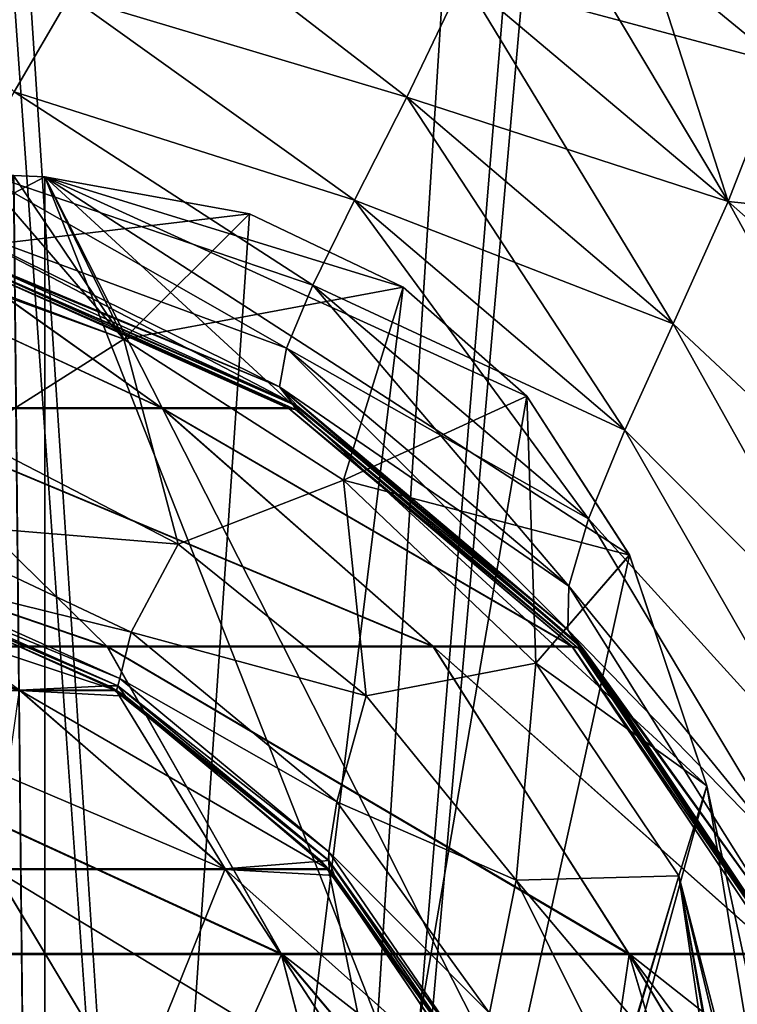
# Model space of a CAD drawing. Header units: millimetres. Extents: x -294 to 294, y -16 to 444.
# Tile 27 of 256: x -216.88 to -212.57, y 28.2 to 34.12. Entities that reach past the tile are written whole.
import ezdxf

# ---------------------------------------------------------------- set-up
doc = ezdxf.new("R2010")
doc.units = ezdxf.units.MM
doc.header["$LTSCALE"] = 65.185185
for name, color, linetype in [('559', 7, 'CONTINUOUS'), ('561', 7, 'CONTINUOUS'), ('593', 7, 'CONTINUOUS'), ('594', 7, 'CONTINUOUS'), ('595', 7, 'CONTINUOUS'), ('596', 7, 'CONTINUOUS'), ('610', 7, 'CONTINUOUS'), ('611', 7, 'CONTINUOUS'), ('625', 7, 'CONTINUOUS'), ('626', 7, 'CONTINUOUS'), ('628', 7, 'CONTINUOUS'), ('635', 7, 'CONTINUOUS'), ('637', 7, 'CONTINUOUS'), ('638', 7, 'CONTINUOUS'), ('713', 7, 'CONTINUOUS'), ('716', 7, 'CONTINUOUS'), ('724', 7, 'CONTINUOUS'), ('726', 7, 'CONTINUOUS'), ('728', 7, 'CONTINUOUS'), ('741', 7, 'CONTINUOUS'), ('742', 7, 'CONTINUOUS'), ('743', 7, 'CONTINUOUS'), ('745', 7, 'CONTINUOUS'), ('746', 7, 'CONTINUOUS'), ('747', 7, 'CONTINUOUS'), ('754', 7, 'CONTINUOUS'), ('757', 7, 'CONTINUOUS'), ('758', 7, 'CONTINUOUS'), ('759', 7, 'CONTINUOUS'), ('766', 7, 'CONTINUOUS'), ('770', 7, 'CONTINUOUS'), ('771', 7, 'CONTINUOUS')]:
    doc.layers.add(name, color=color, linetype=linetype)

msp = doc.modelspace()

# ---------------------------------------------------------------- linework, layer by layer
at = {"layer": '559', "linetype": 'Continuous'}
for points in [[(-238.5, 100, 19), (-238.5, -16, 19), (238.5, -16, 19), (-238.5, 100, 19)], [(-238.5, 100, 19), (238.5, -16, 19), (238.5, 100, 19), (-238.5, 100, 19)]]:
    msp.add_3dface(points, dxfattribs=at)
at = {"layer": '561', "linetype": 'Continuous'}
for points in [[(-238.5, 0), (-238.5, 100), (-9.3062, 54.7815), (-238.5, 0)], [(-238.5, 0), (-9.3062, 54.7815), (-10.2662, 54.158), (-238.5, 0)], [(-238.5, 0), (-10.2662, 54.158), (-10.9229, 53.2203), (-238.5, 0)], [(-11.1805, 52.1047), (-238.5, 0), (-10.9229, 53.2203), (-11.1805, 52.1047)], [(-13, 0), (-238.5, 0), (-11.1805, 52.1047), (-13, 0)]]:
    msp.add_3dface(points, dxfattribs=at)
at = {"layer": '593', "linetype": 'Continuous'}
for points in [[(-216.9172, 33.6867, -29.7021), (-218.3963, 35.1555, -28.5787), (-216.5819, 34.2611, -28.9727), (-216.9172, 33.6867, -29.7021)], [(-213.9036, 35.1637, -27.6418), (-212.6285, 33.0266, -28.0924), (-214.2179, 34.3674, -28.0643), (-213.9036, 35.1637, -27.6418)], [(-213.1064, 34.5135, -27.6734), (-212.6285, 33.0266, -28.0924), (-213.9036, 35.1637, -27.6418), (-213.1064, 34.5135, -27.6734)], [(-216.5819, 34.2611, -28.9727), (-216.2061, 34.9262, -28.3623), (-214.5582, 33.6544, -28.595), (-216.5819, 34.2611, -28.9727)], [(-216.2061, 34.9262, -28.3623), (-214.2179, 34.3674, -28.0643), (-214.5582, 33.6544, -28.595), (-216.2061, 34.9262, -28.3623)], [(-212.3059, 33.8556, -27.6815), (-212.6285, 33.0266, -28.0924), (-213.1064, 34.5135, -27.6734), (-212.3059, 33.8556, -27.6815)], [(-214.2179, 34.3674, -28.0643), (-212.9581, 32.2918, -28.6037), (-214.5582, 33.6544, -28.595), (-214.2179, 34.3674, -28.0643)], [(-212.6285, 33.0266, -28.0924), (-212.9581, 32.2918, -28.6037), (-214.2179, 34.3674, -28.0643), (-212.6285, 33.0266, -28.0924)], [(-216.9172, 33.6867, -29.7021), (-216.5819, 34.2611, -28.9727), (-214.8716, 33.0348, -29.2281), (-216.9172, 33.6867, -29.7021)], [(-216.5819, 34.2611, -28.9727), (-214.5582, 33.6544, -28.595), (-214.8716, 33.0348, -29.2281), (-216.5819, 34.2611, -28.9727)], [(-212.3059, 33.8556, -27.6815), (-211.0761, 31.6547, -27.9584), (-212.6285, 33.0266, -28.0924), (-212.3059, 33.8556, -27.6815)], [(-217.1771, 33.2252, -30.5415), (-216.9172, 33.6867, -29.7021), (-215.122, 32.5248, -29.9502), (-217.1771, 33.2252, -30.5415)], [(-216.9172, 33.6867, -29.7021), (-214.8716, 33.0348, -29.2281), (-215.122, 32.5248, -29.9502), (-216.9172, 33.6867, -29.7021)], [(-214.5582, 33.6544, -28.595), (-213.2481, 31.6521, -29.2092), (-214.8716, 33.0348, -29.2281), (-214.5582, 33.6544, -28.595)], [(-212.9581, 32.2918, -28.6037), (-213.2481, 31.6521, -29.2092), (-214.5582, 33.6544, -28.595), (-212.9581, 32.2918, -28.6037)], [(-217.3249, 32.9017, -31.4732), (-217.1771, 33.2252, -30.5415), (-215.28, 32.1451, -30.7354), (-217.3249, 32.9017, -31.4732)], [(-217.1771, 33.2252, -30.5415), (-215.122, 32.5248, -29.9502), (-215.28, 32.1451, -30.7354), (-217.1771, 33.2252, -30.5415)], [(-214.8716, 33.0348, -29.2281), (-213.466, 31.1199, -29.8951), (-215.122, 32.5248, -29.9502), (-214.8716, 33.0348, -29.2281)], [(-213.2481, 31.6521, -29.2092), (-213.466, 31.1199, -29.8951), (-214.8716, 33.0348, -29.2281), (-213.2481, 31.6521, -29.2092)], [(-212.6285, 33.0266, -28.0924), (-211.4386, 30.8666, -28.3881), (-212.9581, 32.2918, -28.6037), (-212.6285, 33.0266, -28.0924)], [(-211.0761, 31.6547, -27.9584), (-211.4386, 30.8666, -28.3881), (-212.6285, 33.0266, -28.0924), (-211.0761, 31.6547, -27.9584)], [(-217.3249, 32.9017, -31.4732), (-215.28, 32.1451, -30.7354), (-215.3238, 31.9126, -31.5398), (-217.3249, 32.9017, -31.4732)], [(-217.3249, 32.9017, -31.4732), (-215.3238, 31.9126, -31.5398), (-215.248, 31.8171, -32.3115), (-217.3249, 32.9017, -31.4732)], [(-217.3249, 32.9017, -31.4732), (-215.248, 31.8171, -32.3115), (-217.2298, 32.7112, -32.4671), (-217.3249, 32.9017, -31.4732)], [(-215.122, 32.5248, -29.9502), (-213.5855, 30.7143, -30.6346), (-215.28, 32.1451, -30.7354), (-215.122, 32.5248, -29.9502)], [(-213.466, 31.1199, -29.8951), (-213.5855, 30.7143, -30.6346), (-215.122, 32.5248, -29.9502), (-213.466, 31.1199, -29.8951)], [(-212.9581, 32.2918, -28.6037), (-211.7688, 30.162, -28.9166), (-213.2481, 31.6521, -29.2092), (-212.9581, 32.2918, -28.6037)], [(-211.4386, 30.8666, -28.3881), (-211.7688, 30.162, -28.9166), (-212.9581, 32.2918, -28.6037), (-211.4386, 30.8666, -28.3881)], [(-215.28, 32.1451, -30.7354), (-213.5908, 30.4529, -31.3824), (-215.3238, 31.9126, -31.5398), (-215.28, 32.1451, -30.7354)], [(-213.5855, 30.7143, -30.6346), (-213.5908, 30.4529, -31.3824), (-215.28, 32.1451, -30.7354), (-213.5855, 30.7143, -30.6346)], [(-213.5908, 30.4529, -31.3824), (-213.4923, 30.33, -32.0867), (-215.3238, 31.9126, -31.5398), (-213.5908, 30.4529, -31.3824)], [(-213.4923, 30.33, -32.0867), (-213.5245, 30.3662, -32.092), (-215.3238, 31.9126, -31.5398), (-213.4923, 30.33, -32.0867)], [(-215.3238, 31.9126, -31.5398), (-213.5245, 30.3662, -32.092), (-215.2121, 31.7944, -32.3078), (-215.3238, 31.9126, -31.5398)], [(-215.248, 31.8171, -32.3115), (-215.3238, 31.9126, -31.5398), (-215.2121, 31.7944, -32.3078), (-215.248, 31.8171, -32.3115)], [(-213.2481, 31.6521, -29.2092), (-212.0388, 29.5481, -29.5398), (-213.466, 31.1199, -29.8951), (-213.2481, 31.6521, -29.2092)], [(-211.7688, 30.162, -28.9166), (-212.0388, 29.5481, -29.5398), (-213.2481, 31.6521, -29.2092), (-211.7688, 30.162, -28.9166)], [(-213.466, 31.1199, -29.8951), (-212.223, 29.0422, -30.2468), (-213.5855, 30.7143, -30.6346), (-213.466, 31.1199, -29.8951)], [(-212.0388, 29.5481, -29.5398), (-212.223, 29.0422, -30.2468), (-213.466, 31.1199, -29.8951), (-212.0388, 29.5481, -29.5398)], [(-213.5855, 30.7143, -30.6346), (-212.2988, 28.6686, -31.0169), (-213.5908, 30.4529, -31.3824), (-213.5855, 30.7143, -30.6346)], [(-212.223, 29.0422, -30.2468), (-212.2988, 28.6686, -31.0169), (-213.5855, 30.7143, -30.6346), (-212.223, 29.0422, -30.2468)], [(-212.2988, 28.6686, -31.0169), (-212.2539, 28.4504, -31.8242), (-213.5908, 30.4529, -31.3824), (-212.2988, 28.6686, -31.0169)], [(-212.2539, 28.4504, -31.8242), (-212.2941, 28.5342, -31.8356), (-213.5908, 30.4529, -31.3824), (-212.2539, 28.4504, -31.8242)], [(-213.5908, 30.4529, -31.3824), (-212.2941, 28.5342, -31.8356), (-213.4923, 30.33, -32.0867), (-213.5908, 30.4529, -31.3824)]]:
    msp.add_3dface(points, dxfattribs=at)
at = {"layer": '594', "linetype": 'Continuous'}
for points in [[(-217.2298, 32.7112, -32.4671), (-215.248, 31.8171, -32.3115), (-217.2524, 32.6894, -32.8505), (-217.2298, 32.7112, -32.4671)], [(-215.248, 31.8171, -32.3115), (-215.2121, 31.7944, -32.3078), (-217.2524, 32.6894, -32.8505), (-215.248, 31.8171, -32.3115)], [(-217.2524, 32.6894, -32.8505), (-215.2121, 31.7944, -32.3078), (-215.2266, 31.7769, -32.7407), (-217.2524, 32.6894, -32.8505)], [(-215.2121, 31.7944, -32.3078), (-213.5245, 30.3662, -32.092), (-215.2266, 31.7769, -32.7407), (-215.2121, 31.7944, -32.3078)], [(-215.2266, 31.7769, -32.7407), (-213.5245, 30.3662, -32.092), (-213.5289, 30.3428, -32.6388), (-215.2266, 31.7769, -32.7407)], [(-213.5245, 30.3662, -32.092), (-213.4923, 30.33, -32.0867), (-213.5289, 30.3428, -32.6388), (-213.5245, 30.3662, -32.092)], [(-213.4923, 30.33, -32.0867), (-212.2941, 28.5342, -31.8356), (-213.5289, 30.3428, -32.6388), (-213.4923, 30.33, -32.0867)], [(-213.5289, 30.3428, -32.6388), (-212.2941, 28.5342, -31.8356), (-212.2897, 28.4974, -32.5528), (-213.5289, 30.3428, -32.6388)]]:
    msp.add_3dface(points, dxfattribs=at)
at = {"layer": '595', "linetype": 'Continuous'}
for points in [[(-217.2524, 32.6894, -32.8505), (-215.2266, 31.7769, -32.7407), (-217.3015, 32.6901, -33.3502), (-217.2524, 32.6894, -32.8505)], [(-217.3015, 32.6901, -33.3502), (-215.2266, 31.7769, -32.7407), (-215.2659, 31.7832, -33.4152), (-217.3015, 32.6901, -33.3502)], [(-215.2266, 31.7769, -32.7407), (-213.5289, 30.3428, -32.6388), (-215.2659, 31.7832, -33.4152), (-215.2266, 31.7769, -32.7407)], [(-215.2659, 31.7832, -33.4152), (-213.5289, 30.3428, -32.6388), (-213.5619, 30.3496, -33.5173), (-215.2659, 31.7832, -33.4152)], [(-213.5289, 30.3428, -32.6388), (-212.2897, 28.4974, -32.5528), (-213.5619, 30.3496, -33.5173), (-213.5289, 30.3428, -32.6388)], [(-213.5619, 30.3496, -33.5173), (-212.2897, 28.4974, -32.5528), (-212.322, 28.5008, -33.6486), (-213.5619, 30.3496, -33.5173)]]:
    msp.add_3dface(points, dxfattribs=at)
at = {"layer": '596', "linetype": 'Continuous'}
for points in [[(-217.9848, 32.6901, -37.225), (-217.3015, 32.6901, -33.3502), (-216.0267, 31.7832, -37.7846), (-217.9848, 32.6901, -37.225)], [(-217.9848, 32.6901, -37.225), (-216.0267, 31.7832, -37.7846), (-217.8181, 31.7832, -41.8419), (-217.9848, 32.6901, -37.225)], [(-217.3015, 32.6901, -33.3502), (-215.2659, 31.7832, -33.4152), (-216.0267, 31.7832, -37.7846), (-217.3015, 32.6901, -33.3502)], [(-216.3572, 30.3496, -42.7248), (-219.3275, 30.3496, -46.5551), (-220.5345, 31.7832, -45.348), (-216.3572, 30.3496, -42.7248)], [(-217.8181, 31.7832, -41.8419), (-216.3572, 30.3496, -42.7248), (-220.5345, 31.7832, -45.348), (-217.8181, 31.7832, -41.8419)], [(-214.3968, 30.3496, -38.2919), (-216.3572, 30.3496, -42.7248), (-217.8181, 31.7832, -41.8419), (-214.3968, 30.3496, -38.2919)], [(-216.0267, 31.7832, -37.7846), (-214.3968, 30.3496, -38.2919), (-217.8181, 31.7832, -41.8419), (-216.0267, 31.7832, -37.7846)], [(-215.2659, 31.7832, -33.4152), (-213.5619, 30.3496, -33.5173), (-216.0267, 31.7832, -37.7846), (-215.2659, 31.7832, -33.4152)], [(-213.5619, 30.3496, -33.5173), (-214.3968, 30.3496, -38.2919), (-216.0267, 31.7832, -37.7846), (-213.5619, 30.3496, -33.5173)], [(-215.3109, 28.5008, -43.4014), (-218.4671, 28.5008, -47.4558), (-219.3275, 30.3496, -46.5551), (-215.3109, 28.5008, -43.4014)], [(-216.3572, 30.3496, -42.7248), (-215.3109, 28.5008, -43.4014), (-219.3275, 30.3496, -46.5551), (-216.3572, 30.3496, -42.7248)], [(-213.2217, 28.5008, -38.7073), (-215.3109, 28.5008, -43.4014), (-216.3572, 30.3496, -42.7248), (-213.2217, 28.5008, -38.7073)], [(-214.3968, 30.3496, -38.2919), (-213.2217, 28.5008, -38.7073), (-216.3572, 30.3496, -42.7248), (-214.3968, 30.3496, -38.2919)], [(-213.5619, 30.3496, -33.5173), (-212.322, 28.5008, -33.6486), (-214.3968, 30.3496, -38.2919), (-213.5619, 30.3496, -33.5173)], [(-212.322, 28.5008, -33.6486), (-213.2217, 28.5008, -38.7073), (-214.3968, 30.3496, -38.2919), (-212.322, 28.5008, -33.6486)], [(-216.2656, 26.3889, -45.9971), (-218.0211, 26.3889, -47.9789), (-218.4671, 28.5008, -47.4558), (-216.2656, 26.3889, -45.9971)], [(-215.3109, 28.5008, -43.4014), (-216.2656, 26.3889, -45.9971), (-218.4671, 28.5008, -47.4558), (-215.3109, 28.5008, -43.4014)], [(-214.762, 26.3889, -43.8181), (-216.2656, 26.3889, -45.9971), (-215.3109, 28.5008, -43.4014), (-214.762, 26.3889, -43.8181)], [(-213.5322, 26.3889, -41.4735), (-214.762, 26.3889, -43.8181), (-215.3109, 28.5008, -43.4014), (-213.5322, 26.3889, -41.4735)], [(-213.2217, 28.5008, -38.7073), (-213.5322, 26.3889, -41.4735), (-215.3109, 28.5008, -43.4014), (-213.2217, 28.5008, -38.7073)], [(-212.5943, 26.3889, -38.9977), (-213.5322, 26.3889, -41.4735), (-213.2217, 28.5008, -38.7073), (-212.5943, 26.3889, -38.9977)], [(-212.322, 28.5008, -33.6486), (-211.9619, 26.3889, -36.4269), (-213.2217, 28.5008, -38.7073), (-212.322, 28.5008, -33.6486)], [(-211.9619, 26.3889, -36.4269), (-212.5943, 26.3889, -38.9977), (-213.2217, 28.5008, -38.7073), (-211.9619, 26.3889, -36.4269)]]:
    msp.add_3dface(points, dxfattribs=at)
at = {"layer": '610', "linetype": 'Continuous'}
for points in [[(-212.3059, 33.8556, -27.6815), (-213.1064, 34.5135, -27.6734), (-212.6806, 35.2312, -27.3534), (-212.3059, 33.8556, -27.6815)], [(-210.7058, 33.5845, -27.3915), (-212.3059, 33.8556, -27.6815), (-212.6806, 35.2312, -27.3534), (-210.7058, 33.5845, -27.3915)]]:
    msp.add_3dface(points, dxfattribs=at)
at = {"layer": '611', "linetype": 'Continuous'}
msp.add_3dface([(-210.7058, 33.5845, -27.3915), (-212.6806, 35.2312, -27.3534), (-210.1742, 34.142, -27.2969), (-210.7058, 33.5845, -27.3915)], dxfattribs=at)
at = {"layer": '625', "linetype": 'Continuous'}
for points in [[(-216.5819, 34.2611, -318.0273), (-218.4279, 35.1015, -318.3737), (-216.9172, 33.6867, -317.298), (-216.5819, 34.2611, -318.0273)], [(-216.2061, 34.9262, -318.6377), (-216.5819, 34.2611, -318.0273), (-214.5582, 33.6544, -318.405), (-216.2061, 34.9262, -318.6377)], [(-216.2061, 34.9262, -318.6377), (-214.5582, 33.6544, -318.405), (-214.2179, 34.3674, -318.9358), (-216.2061, 34.9262, -318.6377)], [(-212.3059, 33.8556, -319.3185), (-213.1064, 34.5135, -319.3266), (-214.2179, 34.3674, -318.9358), (-212.3059, 33.8556, -319.3185)], [(-214.5582, 33.6544, -318.405), (-212.6285, 33.0266, -318.9076), (-214.2179, 34.3674, -318.9358), (-214.5582, 33.6544, -318.405)], [(-212.6285, 33.0266, -318.9076), (-212.3059, 33.8556, -319.3185), (-214.2179, 34.3674, -318.9358), (-212.6285, 33.0266, -318.9076)], [(-216.5819, 34.2611, -318.0273), (-216.9172, 33.6867, -317.298), (-214.8716, 33.0348, -317.7719), (-216.5819, 34.2611, -318.0273)], [(-216.5819, 34.2611, -318.0273), (-214.8716, 33.0348, -317.7719), (-214.5582, 33.6544, -318.405), (-216.5819, 34.2611, -318.0273)], [(-212.6285, 33.0266, -318.9076), (-211.1205, 32.8719, -319.3504), (-212.3059, 33.8556, -319.3185), (-212.6285, 33.0266, -318.9076)], [(-216.9172, 33.6867, -317.298), (-217.1771, 33.2252, -316.4585), (-215.122, 32.5248, -317.0498), (-216.9172, 33.6867, -317.298)], [(-216.9172, 33.6867, -317.298), (-215.122, 32.5248, -317.0498), (-214.8716, 33.0348, -317.7719), (-216.9172, 33.6867, -317.298)], [(-214.8716, 33.0348, -317.7719), (-212.9581, 32.2918, -318.3963), (-214.5582, 33.6544, -318.405), (-214.8716, 33.0348, -317.7719)], [(-212.9581, 32.2918, -318.3963), (-212.6285, 33.0266, -318.9076), (-214.5582, 33.6544, -318.405), (-212.9581, 32.2918, -318.3963)], [(-217.1771, 33.2252, -316.4585), (-217.3249, 32.9017, -315.5268), (-215.28, 32.1451, -316.2646), (-217.1771, 33.2252, -316.4585)], [(-217.1771, 33.2252, -316.4585), (-215.28, 32.1451, -316.2646), (-215.122, 32.5248, -317.0498), (-217.1771, 33.2252, -316.4585)], [(-215.122, 32.5248, -317.0498), (-213.2481, 31.6521, -317.7908), (-214.8716, 33.0348, -317.7719), (-215.122, 32.5248, -317.0498)], [(-213.2481, 31.6521, -317.7908), (-212.9581, 32.2918, -318.3963), (-214.8716, 33.0348, -317.7719), (-213.2481, 31.6521, -317.7908)], [(-212.9581, 32.2918, -318.3963), (-211.4386, 30.8666, -318.6119), (-212.6285, 33.0266, -318.9076), (-212.9581, 32.2918, -318.3963)], [(-211.4386, 30.8666, -318.6119), (-211.0762, 31.6547, -319.0416), (-212.6285, 33.0266, -318.9076), (-211.4386, 30.8666, -318.6119)], [(-211.0762, 31.6547, -319.0416), (-211.1205, 32.8719, -319.3504), (-212.6285, 33.0266, -318.9076), (-211.0762, 31.6547, -319.0416)], [(-217.3249, 32.9017, -315.5268), (-217.3138, 32.7357, -314.528), (-215.3238, 31.9126, -315.4602), (-217.3249, 32.9017, -315.5268)], [(-217.3249, 32.9017, -315.5268), (-215.3238, 31.9126, -315.4602), (-215.28, 32.1451, -316.2646), (-217.3249, 32.9017, -315.5268)], [(-215.3238, 31.9126, -315.4602), (-217.3138, 32.7357, -314.528), (-217.2299, 32.7112, -314.5329), (-215.3238, 31.9126, -315.4602)], [(-215.248, 31.8171, -314.6885), (-215.3238, 31.9126, -315.4602), (-217.2299, 32.7112, -314.5329), (-215.248, 31.8171, -314.6885)], [(-215.28, 32.1451, -316.2646), (-213.466, 31.1199, -317.1049), (-215.122, 32.5248, -317.0498), (-215.28, 32.1451, -316.2646)], [(-213.466, 31.1199, -317.1049), (-213.2481, 31.6521, -317.7908), (-215.122, 32.5248, -317.0498), (-213.466, 31.1199, -317.1049)], [(-213.2481, 31.6521, -317.7908), (-211.7688, 30.162, -318.0834), (-212.9581, 32.2918, -318.3963), (-213.2481, 31.6521, -317.7908)], [(-211.7688, 30.162, -318.0834), (-211.4386, 30.8666, -318.6119), (-212.9581, 32.2918, -318.3963), (-211.7688, 30.162, -318.0834)], [(-215.3238, 31.9126, -315.4602), (-213.5855, 30.7143, -316.3654), (-215.28, 32.1451, -316.2646), (-215.3238, 31.9126, -315.4602)], [(-213.5855, 30.7143, -316.3654), (-213.466, 31.1199, -317.1049), (-215.28, 32.1451, -316.2646), (-213.5855, 30.7143, -316.3654)], [(-213.5908, 30.4529, -315.6176), (-213.5855, 30.7143, -316.3654), (-215.3238, 31.9126, -315.4602), (-213.5908, 30.4529, -315.6176)], [(-215.248, 31.8171, -314.6885), (-213.5908, 30.4529, -315.6176), (-215.3238, 31.9126, -315.4602), (-215.248, 31.8171, -314.6885)], [(-215.2121, 31.7945, -314.6922), (-213.5908, 30.4529, -315.6176), (-215.248, 31.8171, -314.6885), (-215.2121, 31.7945, -314.6922)], [(-213.5246, 30.3662, -314.908), (-213.5908, 30.4529, -315.6176), (-215.2121, 31.7945, -314.6922), (-213.5246, 30.3662, -314.908)], [(-213.466, 31.1199, -317.1049), (-212.0388, 29.5481, -317.4602), (-213.2481, 31.6521, -317.7908), (-213.466, 31.1199, -317.1049)], [(-212.0388, 29.5481, -317.4602), (-211.7688, 30.162, -318.0834), (-213.2481, 31.6521, -317.7908), (-212.0388, 29.5481, -317.4602)], [(-213.5855, 30.7143, -316.3654), (-212.223, 29.0422, -316.7532), (-213.466, 31.1199, -317.1049), (-213.5855, 30.7143, -316.3654)], [(-212.223, 29.0422, -316.7532), (-212.0388, 29.5481, -317.4602), (-213.466, 31.1199, -317.1049), (-212.223, 29.0422, -316.7532)], [(-213.5908, 30.4529, -315.6176), (-212.223, 29.0422, -316.7532), (-213.5855, 30.7143, -316.3654), (-213.5908, 30.4529, -315.6176)], [(-212.2988, 28.6686, -315.9831), (-212.223, 29.0422, -316.7532), (-213.5908, 30.4529, -315.6176), (-212.2988, 28.6686, -315.9831)], [(-213.4923, 30.33, -314.9133), (-212.2988, 28.6686, -315.9831), (-213.5908, 30.4529, -315.6176), (-213.4923, 30.33, -314.9133)], [(-213.4923, 30.33, -314.9133), (-213.5908, 30.4529, -315.6176), (-213.5246, 30.3662, -314.908), (-213.4923, 30.33, -314.9133)], [(-212.2941, 28.5343, -315.1644), (-212.2988, 28.6686, -315.9831), (-213.4923, 30.33, -314.9133), (-212.2941, 28.5343, -315.1644)]]:
    msp.add_3dface(points, dxfattribs=at)
at = {"layer": '626', "linetype": 'Continuous'}
for points in [[(-213.1064, 34.5135, -319.3266), (-212.3059, 33.8556, -319.3185), (-212.6809, 35.2315, -319.6466), (-213.1064, 34.5135, -319.3266)], [(-212.3059, 33.8556, -319.3185), (-211.1205, 32.8719, -319.3504), (-212.6809, 35.2315, -319.6466), (-212.3059, 33.8556, -319.3185)], [(-212.6809, 35.2315, -319.6466), (-211.1205, 32.8719, -319.3504), (-210.7064, 33.5851, -319.6085), (-212.6809, 35.2315, -319.6466)]]:
    msp.add_3dface(points, dxfattribs=at)
at = {"layer": '628', "linetype": 'Continuous'}
msp.add_3dface([(-212.6809, 35.2315, -319.6466), (-210.7064, 33.5851, -319.6085), (-212.0798, 35.9818, -319.7819), (-212.6809, 35.2315, -319.6466)], dxfattribs=at)
at = {"layer": '635', "linetype": 'Continuous'}
for points in [[(-217.3079, 32.6919, -313.6499), (-217.9911, 32.6919, -309.7767), (-216.0322, 31.7867, -309.2169), (-217.3079, 32.6919, -313.6499)], [(-216.0322, 31.7867, -309.2169), (-217.9911, 32.6919, -309.7767), (-217.823, 31.7867, -305.1609), (-216.0322, 31.7867, -309.2169)], [(-215.2716, 31.7867, -313.5851), (-217.3079, 32.6919, -313.6499), (-216.0322, 31.7867, -309.2169), (-215.2716, 31.7867, -313.5851)], [(-217.823, 31.7867, -305.1609), (-220.5385, 31.7867, -301.656), (-216.361, 30.3546, -304.2776), (-217.823, 31.7867, -305.1609)], [(-216.361, 30.3546, -304.2776), (-220.5385, 31.7867, -301.656), (-219.3306, 30.3546, -300.4481), (-216.361, 30.3546, -304.2776)], [(-216.0322, 31.7867, -309.2169), (-217.823, 31.7867, -305.1609), (-214.4011, 30.3546, -308.7095), (-216.0322, 31.7867, -309.2169)], [(-214.4011, 30.3546, -308.7095), (-217.823, 31.7867, -305.1609), (-216.361, 30.3546, -304.2776), (-214.4011, 30.3546, -308.7095)], [(-215.2716, 31.7867, -313.5851), (-216.0322, 31.7867, -309.2169), (-213.5664, 30.3546, -313.4831), (-215.2716, 31.7867, -313.5851)], [(-213.5664, 30.3546, -313.4831), (-216.0322, 31.7867, -309.2169), (-214.4011, 30.3546, -308.7095), (-213.5664, 30.3546, -313.4831)], [(-216.361, 30.3546, -304.2776), (-219.3306, 30.3546, -300.4481), (-215.3133, 28.5068, -303.6003), (-216.361, 30.3546, -304.2776)], [(-215.3133, 28.5068, -303.6003), (-219.3306, 30.3546, -300.4481), (-218.4691, 28.5068, -299.5464), (-215.3133, 28.5068, -303.6003)], [(-214.4011, 30.3546, -308.7095), (-216.361, 30.3546, -304.2776), (-213.2245, 28.5068, -308.2938), (-214.4011, 30.3546, -308.7095)], [(-213.2245, 28.5068, -308.2938), (-216.361, 30.3546, -304.2776), (-215.3133, 28.5068, -303.6003), (-213.2245, 28.5068, -308.2938)], [(-213.5664, 30.3546, -313.4831), (-214.4011, 30.3546, -308.7095), (-212.3249, 28.5068, -313.3518), (-213.5664, 30.3546, -313.4831)], [(-212.3249, 28.5068, -313.3518), (-214.4011, 30.3546, -308.7095), (-213.2245, 28.5068, -308.2938), (-212.3249, 28.5068, -313.3518)], [(-218.0211, 26.3889, -299.0211), (-216.2656, 26.3889, -301.0029), (-218.4691, 28.5068, -299.5464), (-218.0211, 26.3889, -299.0211)], [(-216.2656, 26.3889, -301.0029), (-214.762, 26.3889, -303.1819), (-218.4691, 28.5068, -299.5464), (-216.2656, 26.3889, -301.0029)], [(-214.762, 26.3889, -303.1819), (-215.3133, 28.5068, -303.6003), (-218.4691, 28.5068, -299.5464), (-214.762, 26.3889, -303.1819)], [(-214.762, 26.3889, -303.1819), (-213.5322, 26.3889, -305.5265), (-215.3133, 28.5068, -303.6003), (-214.762, 26.3889, -303.1819)], [(-213.5322, 26.3889, -305.5265), (-212.5943, 26.3889, -308.0023), (-215.3133, 28.5068, -303.6003), (-213.5322, 26.3889, -305.5265)], [(-212.5943, 26.3889, -308.0023), (-213.2245, 28.5068, -308.2938), (-215.3133, 28.5068, -303.6003), (-212.5943, 26.3889, -308.0023)], [(-211.9619, 26.3889, -310.5731), (-211.6442, 26.3889, -313.2015), (-213.2245, 28.5068, -308.2938), (-211.9619, 26.3889, -310.5731)], [(-213.2245, 28.5068, -308.2938), (-211.6442, 26.3889, -313.2015), (-211.9103, 27.4722, -313.2784), (-213.2245, 28.5068, -308.2938)], [(-212.5943, 26.3889, -308.0023), (-211.9619, 26.3889, -310.5731), (-213.2245, 28.5068, -308.2938), (-212.5943, 26.3889, -308.0023)], [(-212.3249, 28.5068, -313.3518), (-213.2245, 28.5068, -308.2938), (-211.9103, 27.4722, -313.2784), (-212.3249, 28.5068, -313.3518)]]:
    msp.add_3dface(points, dxfattribs=at)
at = {"layer": '637', "linetype": 'Continuous'}
for points in [[(-217.3079, 32.6919, -313.6499), (-215.2716, 31.7867, -313.5851), (-215.2266, 31.7769, -314.2593), (-217.3079, 32.6919, -313.6499)], [(-217.2524, 32.6894, -314.1495), (-217.3079, 32.6919, -313.6499), (-215.2266, 31.7769, -314.2593), (-217.2524, 32.6894, -314.1495)], [(-215.2716, 31.7867, -313.5851), (-213.5664, 30.3546, -313.4831), (-213.5289, 30.3428, -314.3612), (-215.2716, 31.7867, -313.5851)], [(-215.2266, 31.7769, -314.2593), (-215.2716, 31.7867, -313.5851), (-213.5289, 30.3428, -314.3612), (-215.2266, 31.7769, -314.2593)], [(-213.5664, 30.3546, -313.4831), (-212.3249, 28.5068, -313.3518), (-212.2897, 28.4974, -314.4472), (-213.5664, 30.3546, -313.4831)], [(-213.5289, 30.3428, -314.3612), (-213.5664, 30.3546, -313.4831), (-212.2897, 28.4974, -314.4472), (-213.5289, 30.3428, -314.3612)]]:
    msp.add_3dface(points, dxfattribs=at)
at = {"layer": '638', "linetype": 'Continuous'}
for points in [[(-215.248, 31.8171, -314.6885), (-217.2299, 32.7112, -314.5329), (-217.2524, 32.6894, -314.1495), (-215.248, 31.8171, -314.6885)], [(-215.248, 31.8171, -314.6885), (-217.2524, 32.6894, -314.1495), (-215.2266, 31.7769, -314.2593), (-215.248, 31.8171, -314.6885)], [(-215.2121, 31.7945, -314.6922), (-215.248, 31.8171, -314.6885), (-215.2266, 31.7769, -314.2593), (-215.2121, 31.7945, -314.6922)], [(-213.5246, 30.3662, -314.908), (-215.2121, 31.7945, -314.6922), (-215.2266, 31.7769, -314.2593), (-213.5246, 30.3662, -314.908)], [(-213.5246, 30.3662, -314.908), (-215.2266, 31.7769, -314.2593), (-213.5289, 30.3428, -314.3612), (-213.5246, 30.3662, -314.908)], [(-213.4923, 30.33, -314.9133), (-213.5246, 30.3662, -314.908), (-213.5289, 30.3428, -314.3612), (-213.4923, 30.33, -314.9133)], [(-213.4923, 30.33, -314.9133), (-213.5289, 30.3428, -314.3612), (-212.2897, 28.4974, -314.4472), (-213.4923, 30.33, -314.9133)], [(-212.2941, 28.5343, -315.1644), (-213.4923, 30.33, -314.9133), (-212.2897, 28.4974, -314.4472), (-212.2941, 28.5343, -315.1644)]]:
    msp.add_3dface(points, dxfattribs=at)
at = {"layer": '713', "linetype": 'Continuous'}
for points in [[(-193.25, 369, -13.6159), (-238.7131, 369, -13.6161), (-215.5596, 15, -25.9778), (-193.25, 369, -13.6159)], [(-193.25, 369, -13.6159), (-215.5596, 15, -25.9778), (-193.25, 286, -16.5143), (-193.25, 369, -13.6159)], [(-215.5596, 15, -25.9778), (-205.5413, 15, -25.9778), (8.25, 286, -16.5143), (-215.5596, 15, -25.9778)], [(-193.25, 286, -16.5143), (-215.5596, 15, -25.9778), (-191.75, 286, -16.5143), (-193.25, 286, -16.5143)], [(-191.75, 286, -16.5143), (-215.5596, 15, -25.9778), (6.75, 286, -16.5143), (-191.75, 286, -16.5143)], [(6.75, 286, -16.5143), (-215.5596, 15, -25.9778), (8.25, 286, -16.5143), (6.75, 286, -16.5143)]]:
    msp.add_3dface(points, dxfattribs=at)
at = {"layer": '716', "linetype": 'Continuous'}
for points in [[(-238.7131, 369, -333.3839), (-193.25, 286, -330.4857), (-205.5413, 15, -321.0222), (-238.7131, 369, -333.3839)], [(-215.5596, 15, -321.0222), (-238.7131, 369, -333.3839), (-205.5413, 15, -321.0222), (-215.5596, 15, -321.0222)]]:
    msp.add_3dface(points, dxfattribs=at)
at = {"layer": '724', "linetype": 'Continuous'}
msp.add_3dface([(-238.7131, 369, -333.3839), (-215.5596, 15, -321.0222), (-221.0064, 15, -320.4115), (-238.7131, 369, -333.3839)], dxfattribs=at)
at = {"layer": '726', "linetype": 'Continuous'}
for points in [[(-238.7131, 369, -13.6161), (-240.4979, 369, -13.7319), (-215.5596, 15, -25.9778), (-238.7131, 369, -13.6161)], [(-215.5596, 15, -25.9778), (-240.4979, 369, -13.7319), (-221.0144, 15, -26.5917), (-215.5596, 15, -25.9778)]]:
    msp.add_3dface(points, dxfattribs=at)
at = {"layer": '728', "linetype": 'Continuous'}
for points in [[(-212.7558, 29.5146, -27.6171), (-212.9233, 28.9732, -27.9708), (-211.1876, 22.2524, -27.5538), (-212.7558, 29.5146, -27.6171)], [(-212.9233, 28.9732, -27.9708), (-213.1857, 28.0987, -28.6592), (-210.259, 13.7172, -28.5392), (-212.9233, 28.9732, -27.9708)], [(-212.9233, 28.9732, -27.9708), (-209.5752, 15, -27.4905), (-211.1876, 22.2524, -27.5538), (-212.9233, 28.9732, -27.9708)], [(-209.5752, 15, -27.4905), (-212.9233, 28.9732, -27.9708), (-210.259, 13.7172, -28.5392), (-209.5752, 15, -27.4905)]]:
    msp.add_3dface(points, dxfattribs=at)
at = {"layer": '741', "linetype": 'Continuous'}
for points in [[(-216.7323, 15, -27.4911), (-221.581, 15, -28.0343), (-216.9201, 33.1828, -27.6509), (-216.7323, 15, -27.4911)], [(-216.7323, 33.1753, -27.6491), (-216.7323, 15, -27.4911), (-216.9201, 33.1828, -27.6509), (-216.7323, 33.1753, -27.6491)]]:
    msp.add_3dface(points, dxfattribs=at)
at = {"layer": '742', "linetype": 'Continuous'}
for points in [[(-209.5752, 15, -27.4905), (-216.7323, 15, -27.4911), (-216.7323, 33.1753, -27.6491), (-209.5752, 15, -27.4905)], [(-211.1876, 22.2524, -27.5538), (-209.5752, 15, -27.4905), (-216.7323, 33.1753, -27.6491), (-211.1876, 22.2524, -27.5538)], [(-212.7558, 29.5146, -27.6171), (-211.1876, 22.2524, -27.5538), (-216.7323, 33.1753, -27.6491), (-212.7558, 29.5146, -27.6171)], [(-212.7558, 29.5146, -27.6171), (-216.7323, 33.1753, -27.6491), (-213.2199, 30.9033, -27.6293), (-212.7558, 29.5146, -27.6171)], [(-213.2199, 30.9033, -27.6293), (-216.7323, 33.1753, -27.6491), (-213.8375, 31.8575, -27.6376), (-213.2199, 30.9033, -27.6293)], [(-213.8375, 31.8575, -27.6376), (-216.7323, 33.1753, -27.6491), (-214.5795, 32.513, -27.6433), (-213.8375, 31.8575, -27.6376)], [(-214.5795, 32.513, -27.6433), (-216.7323, 33.1753, -27.6491), (-215.5031, 32.9533, -27.6472), (-214.5795, 32.513, -27.6433)]]:
    msp.add_3dface(points, dxfattribs=at)
at = {"layer": '743', "linetype": 'Continuous'}
for points in [[(-217.108, 33.1831, -27.6532), (-217.6253, 32.7119, -28.2058), (-216.2587, 32.1992, -28.5232), (-217.108, 33.1831, -27.6532)], [(-216.9201, 33.1828, -27.6509), (-217.108, 33.1831, -27.6532), (-216.2587, 32.1992, -28.5232), (-216.9201, 33.1828, -27.6509)], [(-216.7323, 33.1753, -27.6491), (-216.9201, 33.1828, -27.6509), (-216.2587, 32.1992, -28.5232), (-216.7323, 33.1753, -27.6491)], [(-215.5031, 32.9533, -27.6472), (-216.7323, 33.1753, -27.6491), (-216.2587, 32.1992, -28.5232), (-215.5031, 32.9533, -27.6472)], [(-214.5795, 32.513, -27.6433), (-215.5031, 32.9533, -27.6472), (-216.2587, 32.1992, -28.5232), (-214.5795, 32.513, -27.6433)], [(-217.6253, 32.7119, -28.2058), (-217.1835, 31.6151, -29.6249), (-216.2587, 32.1992, -28.5232), (-217.6253, 32.7119, -28.2058)], [(-214.5795, 32.513, -27.6433), (-216.2587, 32.1992, -28.5232), (-214.9388, 31.3532, -28.6219), (-214.5795, 32.513, -27.6433)], [(-213.8375, 31.8575, -27.6376), (-214.5795, 32.513, -27.6433), (-214.9388, 31.3532, -28.6219), (-213.8375, 31.8575, -27.6376)], [(-217.1835, 31.6151, -29.6249), (-215.9322, 30.9671, -29.7385), (-216.2587, 32.1992, -28.5232), (-217.1835, 31.6151, -29.6249)], [(-216.2587, 32.1992, -28.5232), (-215.9322, 30.9671, -29.7385), (-214.9388, 31.3532, -28.6219), (-216.2587, 32.1992, -28.5232)], [(-213.8375, 31.8575, -27.6376), (-214.9388, 31.3532, -28.6219), (-213.7828, 30.252, -28.4261), (-213.8375, 31.8575, -27.6376)], [(-213.2199, 30.9033, -27.6293), (-213.8375, 31.8575, -27.6376), (-213.7828, 30.252, -28.4261), (-213.2199, 30.9033, -27.6293)], [(-217.1835, 31.6151, -29.6249), (-217.6309, 31.1069, -30.9041), (-215.9322, 30.9671, -29.7385), (-217.1835, 31.6151, -29.6249)], [(-215.9322, 30.9671, -29.7385), (-214.8032, 30.0552, -29.6672), (-214.9388, 31.3532, -28.6219), (-215.9322, 30.9671, -29.7385)], [(-214.9388, 31.3532, -28.6219), (-214.8032, 30.0552, -29.6672), (-213.7828, 30.252, -28.4261), (-214.9388, 31.3532, -28.6219)], [(-216.2131, 30.4379, -30.9314), (-217.6309, 31.1069, -30.9041), (-217.747, 30.8164, -32.2316), (-216.2131, 30.4379, -30.9314)], [(-217.6309, 31.1069, -30.9041), (-216.2131, 30.4379, -30.9314), (-215.9322, 30.9671, -29.7385), (-217.6309, 31.1069, -30.9041)], [(-215.9322, 30.9671, -29.7385), (-216.2131, 30.4379, -30.9314), (-214.8032, 30.0552, -29.6672), (-215.9322, 30.9671, -29.7385)], [(-212.7558, 29.5146, -27.6171), (-213.2199, 30.9033, -27.6293), (-213.7828, 30.252, -28.4261), (-212.7558, 29.5146, -27.6171)], [(-216.2814, 30.1598, -32.1171), (-216.2131, 30.4379, -30.9314), (-217.747, 30.8164, -32.2316), (-216.2814, 30.1598, -32.1171)], [(-214.9786, 29.418, -30.8148), (-216.2131, 30.4379, -30.9314), (-216.2814, 30.1598, -32.1171), (-214.9786, 29.418, -30.8148)], [(-216.2131, 30.4379, -30.9314), (-214.9786, 29.418, -30.8148), (-214.8032, 30.0552, -29.6672), (-216.2131, 30.4379, -30.9314)], [(-214.8032, 30.0552, -29.6672), (-213.9003, 28.949, -29.41), (-213.7828, 30.252, -28.4261), (-214.8032, 30.0552, -29.6672)], [(-213.9003, 28.949, -29.41), (-212.9233, 28.9732, -27.9708), (-213.7828, 30.252, -28.4261), (-213.9003, 28.949, -29.41)], [(-212.9233, 28.9732, -27.9708), (-212.7558, 29.5146, -27.6171), (-213.7828, 30.252, -28.4261), (-212.9233, 28.9732, -27.9708)], [(-215.0264, 29.1187, -31.9592), (-214.9786, 29.418, -30.8148), (-216.2814, 30.1598, -32.1171), (-215.0264, 29.1187, -31.9592)], [(-214.8032, 30.0552, -29.6672), (-214.9786, 29.418, -30.8148), (-213.9003, 28.949, -29.41), (-214.8032, 30.0552, -29.6672)], [(-214.0605, 28.1478, -30.5639), (-214.9786, 29.418, -30.8148), (-215.0264, 29.1187, -31.9592), (-214.0605, 28.1478, -30.5639)], [(-214.9786, 29.418, -30.8148), (-214.0605, 28.1478, -30.5639), (-213.9003, 28.949, -29.41), (-214.9786, 29.418, -30.8148)], [(-214.0877, 27.7486, -31.7671), (-214.0605, 28.1478, -30.5639), (-215.0264, 29.1187, -31.9592), (-214.0877, 27.7486, -31.7671)], [(-214.0605, 28.1478, -30.5639), (-213.2917, 27.7237, -29.014), (-213.9003, 28.949, -29.41), (-214.0605, 28.1478, -30.5639)], [(-213.2917, 27.7237, -29.014), (-212.9233, 28.9732, -27.9708), (-213.9003, 28.949, -29.41), (-213.2917, 27.7237, -29.014)], [(-213.2917, 27.7237, -29.014), (-213.1857, 28.0987, -28.6592), (-212.9233, 28.9732, -27.9708), (-213.2917, 27.7237, -29.014)]]:
    msp.add_3dface(points, dxfattribs=at)
at = {"layer": '745', "linetype": 'Continuous'}
for points in [[(-216.2814, 30.1598, -32.1171), (-217.747, 30.8164, -32.2316), (-217.7722, 30.774, -32.8071), (-216.2814, 30.1598, -32.1171)], [(-216.2946, 30.1162, -32.7536), (-216.2814, 30.1598, -32.1171), (-217.7722, 30.774, -32.8071), (-216.2946, 30.1162, -32.7536)], [(-215.0264, 29.1187, -31.9592), (-216.2814, 30.1598, -32.1171), (-216.2946, 30.1162, -32.7536), (-215.0264, 29.1187, -31.9592)], [(-215.0275, 29.0668, -32.6794), (-215.0264, 29.1187, -31.9592), (-216.2946, 30.1162, -32.7536), (-215.0275, 29.0668, -32.6794)], [(-214.0877, 27.7486, -31.7671), (-215.0264, 29.1187, -31.9592), (-215.0275, 29.0668, -32.6794), (-214.0877, 27.7486, -31.7671)], [(-214.0787, 27.6821, -32.5889), (-214.0877, 27.7486, -31.7671), (-215.0275, 29.0668, -32.6794), (-214.0787, 27.6821, -32.5889)]]:
    msp.add_3dface(points, dxfattribs=at)
at = {"layer": '746', "linetype": 'Continuous'}
for points in [[(-216.2946, 30.1162, -32.7536), (-217.7722, 30.774, -32.8071), (-217.784, 30.7552, -33.4234), (-216.2946, 30.1162, -32.7536)], [(-216.302, 30.0873, -33.5114), (-216.2946, 30.1162, -32.7536), (-217.784, 30.7552, -33.4234), (-216.302, 30.0873, -33.5114)], [(-216.2481, 30.0532, -33.5146), (-216.2946, 30.1162, -32.7536), (-216.302, 30.0873, -33.5114), (-216.2481, 30.0532, -33.5146)], [(-215.0275, 29.0668, -32.6794), (-216.2946, 30.1162, -32.7536), (-216.2481, 30.0532, -33.5146), (-215.0275, 29.0668, -32.6794)], [(-215.024, 29.0121, -33.5873), (-215.0275, 29.0668, -32.6794), (-216.2481, 30.0532, -33.5146), (-215.024, 29.0121, -33.5873)], [(-214.0787, 27.6821, -32.5889), (-215.0275, 29.0668, -32.6794), (-214.9922, 28.9763, -33.5892), (-214.0787, 27.6821, -32.5889)], [(-214.9922, 28.9763, -33.5892), (-215.0275, 29.0668, -32.6794), (-215.024, 29.0121, -33.5873), (-214.9922, 28.9763, -33.5892)], [(-214.092, 27.6257, -33.6427), (-214.0787, 27.6821, -32.5889), (-214.9922, 28.9763, -33.5892), (-214.092, 27.6257, -33.6427)]]:
    msp.add_3dface(points, dxfattribs=at)
at = {"layer": '747', "linetype": 'Continuous'}
for points in [[(-218.3547, 30.7676, -36.6313), (-219.5328, 30.7676, -39.6641), (-216.8816, 30.0874, -37.0338), (-218.3547, 30.7676, -36.6313)], [(-216.8816, 30.0874, -37.0338), (-219.5328, 30.7676, -39.6641), (-218.1742, 30.0874, -40.3614), (-216.8816, 30.0874, -37.0338)], [(-216.302, 30.0873, -33.5114), (-217.784, 30.7552, -33.4234), (-218.3547, 30.7676, -36.6313), (-216.302, 30.0873, -33.5114)], [(-216.302, 30.0873, -33.5114), (-218.3547, 30.7676, -36.6313), (-216.8816, 30.0874, -37.0338), (-216.302, 30.0873, -33.5114)], [(-216.8816, 30.0874, -37.0338), (-218.1742, 30.0874, -40.3614), (-215.6467, 29.0123, -37.3713), (-216.8816, 30.0874, -37.0338)], [(-215.6467, 29.0123, -37.3713), (-218.1742, 30.0874, -40.3614), (-217.0353, 29.0123, -40.946), (-215.6467, 29.0123, -37.3713)], [(-215.024, 29.0121, -33.5873), (-216.2481, 30.0532, -33.5146), (-216.8816, 30.0874, -37.0338), (-215.024, 29.0121, -33.5873)], [(-215.024, 29.0121, -33.5873), (-216.8816, 30.0874, -37.0338), (-215.6467, 29.0123, -37.3713), (-215.024, 29.0121, -33.5873)], [(-216.2481, 30.0532, -33.5146), (-216.302, 30.0873, -33.5114), (-216.8816, 30.0874, -37.0338), (-216.2481, 30.0532, -33.5146)], [(-218.4051, 27.6257, -44.7465), (-216.2045, 27.6257, -41.3724), (-219.1303, 29.0123, -44.158), (-218.4051, 27.6257, -44.7465)], [(-216.2045, 27.6257, -41.3724), (-217.0353, 29.0123, -40.946), (-219.1303, 29.0123, -44.158), (-216.2045, 27.6257, -41.3724)], [(-216.2045, 27.6257, -41.3724), (-214.7459, 27.6257, -37.6175), (-217.0353, 29.0123, -40.946), (-216.2045, 27.6257, -41.3724)], [(-214.7459, 27.6257, -37.6175), (-215.6467, 29.0123, -37.3713), (-217.0353, 29.0123, -40.946), (-214.7459, 27.6257, -37.6175)], [(-214.092, 27.6257, -33.6427), (-214.9922, 28.9763, -33.5892), (-215.6467, 29.0123, -37.3713), (-214.092, 27.6257, -33.6427)], [(-214.7459, 27.6257, -37.6175), (-214.092, 27.6257, -33.6427), (-215.6467, 29.0123, -37.3713), (-214.7459, 27.6257, -37.6175)], [(-214.9922, 28.9763, -33.5892), (-215.024, 29.0121, -33.5873), (-215.6467, 29.0123, -37.3713), (-214.9922, 28.9763, -33.5892)]]:
    msp.add_3dface(points, dxfattribs=at)
at = {"layer": '754', "linetype": 'Continuous'}
for points in [[(-212.7558, 29.5146, -319.3829), (-210.1605, 13.7298, -318.5974), (-212.9233, 28.9732, -319.0292), (-212.7558, 29.5146, -319.3829)], [(-211.1596, 22.1249, -319.4473), (-210.1605, 13.7298, -318.5974), (-212.7558, 29.5146, -319.3829), (-211.1596, 22.1249, -319.4473)], [(-212.9233, 28.9732, -319.0292), (-210.6674, 13.6686, -317.7884), (-213.1856, 28.0988, -318.3409), (-212.9233, 28.9732, -319.0292)], [(-210.1605, 13.7298, -318.5974), (-210.6674, 13.6686, -317.7884), (-212.9233, 28.9732, -319.0292), (-210.1605, 13.7298, -318.5974)]]:
    msp.add_3dface(points, dxfattribs=at)
at = {"layer": '757', "linetype": 'Continuous'}
for points in [[(-217.7724, 30.774, -314.1929), (-216.2948, 30.1163, -314.2464), (-217.8314, 30.769, -313.5794), (-217.7724, 30.774, -314.1929)], [(-217.8314, 30.769, -313.5794), (-216.2948, 30.1163, -314.2464), (-216.3473, 30.1154, -313.4913), (-217.8314, 30.769, -313.5794)], [(-216.2948, 30.1163, -314.2464), (-215.0276, 29.0669, -314.3206), (-216.3473, 30.1154, -313.4913), (-216.2948, 30.1163, -314.2464)], [(-216.3473, 30.1154, -313.4913), (-215.0276, 29.0669, -314.3206), (-216.3066, 30.0902, -313.4889), (-216.3473, 30.1154, -313.4913)], [(-216.3066, 30.0902, -313.4889), (-215.0276, 29.0669, -314.3206), (-215.0706, 29.0633, -313.4154), (-216.3066, 30.0902, -313.4889)], [(-215.0276, 29.0669, -314.3206), (-214.0788, 27.6821, -314.4111), (-215.0706, 29.0633, -313.4154), (-215.0276, 29.0669, -314.3206)], [(-215.0706, 29.0633, -313.4154), (-214.0788, 27.6821, -314.4111), (-215.0277, 29.0162, -313.4129), (-215.0706, 29.0633, -313.4154)], [(-215.0277, 29.0162, -313.4129), (-214.0788, 27.6821, -314.4111), (-214.1138, 27.6701, -313.3586), (-215.0277, 29.0162, -313.4129)]]:
    msp.add_3dface(points, dxfattribs=at)
at = {"layer": '758', "linetype": 'Continuous'}
for points in [[(-216.2815, 30.1599, -314.8829), (-217.7724, 30.774, -314.1929), (-217.7472, 30.8165, -314.7684), (-216.2815, 30.1599, -314.8829)], [(-216.2948, 30.1163, -314.2464), (-217.7724, 30.774, -314.1929), (-216.2815, 30.1599, -314.8829), (-216.2948, 30.1163, -314.2464)], [(-215.0264, 29.1188, -315.0408), (-216.2948, 30.1163, -314.2464), (-216.2815, 30.1599, -314.8829), (-215.0264, 29.1188, -315.0408)], [(-215.0276, 29.0669, -314.3206), (-216.2948, 30.1163, -314.2464), (-215.0264, 29.1188, -315.0408), (-215.0276, 29.0669, -314.3206)], [(-214.0877, 27.7486, -315.2329), (-215.0276, 29.0669, -314.3206), (-215.0264, 29.1188, -315.0408), (-214.0877, 27.7486, -315.2329)], [(-214.0788, 27.6821, -314.4111), (-215.0276, 29.0669, -314.3206), (-214.0877, 27.7486, -315.2329), (-214.0788, 27.6821, -314.4111)]]:
    msp.add_3dface(points, dxfattribs=at)
at = {"layer": '759', "linetype": 'Continuous'}
for points in [[(-216.7323, 33.1753, -319.3509), (-217.6401, 32.6984, -318.7768), (-216.919, 33.1828, -319.3491), (-216.7323, 33.1753, -319.3509)], [(-215.5034, 32.9534, -319.3528), (-217.6401, 32.6984, -318.7768), (-216.7323, 33.1753, -319.3509), (-215.5034, 32.9534, -319.3528)], [(-216.2586, 32.1992, -318.4768), (-217.6401, 32.6984, -318.7768), (-215.5034, 32.9534, -319.3528), (-216.2586, 32.1992, -318.4768)], [(-214.5792, 32.5129, -319.3567), (-216.2586, 32.1992, -318.4768), (-215.5034, 32.9534, -319.3528), (-214.5792, 32.5129, -319.3567)], [(-216.2586, 32.1992, -318.4768), (-217.1835, 31.6151, -317.3751), (-217.6401, 32.6984, -318.7768), (-216.2586, 32.1992, -318.4768)], [(-214.9388, 31.3532, -318.3781), (-216.2586, 32.1992, -318.4768), (-214.5792, 32.5129, -319.3567), (-214.9388, 31.3532, -318.3781)], [(-213.8369, 31.8569, -319.3624), (-214.9388, 31.3532, -318.3781), (-214.5792, 32.5129, -319.3567), (-213.8369, 31.8569, -319.3624)], [(-215.9322, 30.9671, -317.2615), (-217.1835, 31.6151, -317.3751), (-216.2586, 32.1992, -318.4768), (-215.9322, 30.9671, -317.2615)], [(-214.9388, 31.3532, -318.3781), (-215.9322, 30.9671, -317.2615), (-216.2586, 32.1992, -318.4768), (-214.9388, 31.3532, -318.3781)], [(-213.2195, 30.9025, -319.3707), (-214.9388, 31.3532, -318.3781), (-213.8369, 31.8569, -319.3624), (-213.2195, 30.9025, -319.3707)], [(-215.9322, 30.9671, -317.2615), (-217.6309, 31.1069, -316.0959), (-217.1835, 31.6151, -317.3751), (-215.9322, 30.9671, -317.2615)], [(-214.8032, 30.0552, -317.3328), (-215.9322, 30.9671, -317.2615), (-214.9388, 31.3532, -318.3781), (-214.8032, 30.0552, -317.3328)], [(-213.7828, 30.252, -318.5739), (-214.8032, 30.0552, -317.3328), (-214.9388, 31.3532, -318.3781), (-213.7828, 30.252, -318.5739)], [(-213.7828, 30.252, -318.5739), (-214.9388, 31.3532, -318.3781), (-213.2195, 30.9025, -319.3707), (-213.7828, 30.252, -318.5739)], [(-216.2131, 30.4379, -316.0686), (-217.7472, 30.8165, -314.7684), (-217.6309, 31.1069, -316.0959), (-216.2131, 30.4379, -316.0686)], [(-216.2131, 30.4379, -316.0686), (-217.6309, 31.1069, -316.0959), (-215.9322, 30.9671, -317.2615), (-216.2131, 30.4379, -316.0686)], [(-214.8032, 30.0552, -317.3328), (-216.2131, 30.4379, -316.0686), (-215.9322, 30.9671, -317.2615), (-214.8032, 30.0552, -317.3328)], [(-212.7558, 29.5146, -319.3829), (-213.7828, 30.252, -318.5739), (-213.2195, 30.9025, -319.3707), (-212.7558, 29.5146, -319.3829)], [(-216.2815, 30.1599, -314.8829), (-217.7472, 30.8165, -314.7684), (-216.2131, 30.4379, -316.0686), (-216.2815, 30.1599, -314.8829)], [(-214.9786, 29.418, -316.1852), (-216.2815, 30.1599, -314.8829), (-216.2131, 30.4379, -316.0686), (-214.9786, 29.418, -316.1852)], [(-214.9786, 29.418, -316.1852), (-216.2131, 30.4379, -316.0686), (-214.8032, 30.0552, -317.3328), (-214.9786, 29.418, -316.1852)], [(-213.9003, 28.949, -317.59), (-214.8032, 30.0552, -317.3328), (-213.7828, 30.252, -318.5739), (-213.9003, 28.949, -317.59)], [(-212.9233, 28.9732, -319.0292), (-213.9003, 28.949, -317.59), (-213.7828, 30.252, -318.5739), (-212.9233, 28.9732, -319.0292)], [(-212.7558, 29.5146, -319.3829), (-212.9233, 28.9732, -319.0292), (-213.7828, 30.252, -318.5739), (-212.7558, 29.5146, -319.3829)], [(-215.0264, 29.1188, -315.0408), (-216.2815, 30.1599, -314.8829), (-214.9786, 29.418, -316.1852), (-215.0264, 29.1188, -315.0408)], [(-213.9003, 28.949, -317.59), (-214.9786, 29.418, -316.1852), (-214.8032, 30.0552, -317.3328), (-213.9003, 28.949, -317.59)], [(-214.0605, 28.1478, -316.4361), (-215.0264, 29.1188, -315.0408), (-214.9786, 29.418, -316.1852), (-214.0605, 28.1478, -316.4361)], [(-214.0605, 28.1478, -316.4361), (-214.9786, 29.418, -316.1852), (-213.9003, 28.949, -317.59), (-214.0605, 28.1478, -316.4361)], [(-214.0877, 27.7486, -315.2329), (-215.0264, 29.1188, -315.0408), (-214.0605, 28.1478, -316.4361), (-214.0877, 27.7486, -315.2329)], [(-213.2917, 27.7236, -317.9859), (-214.0605, 28.1478, -316.4361), (-213.9003, 28.949, -317.59), (-213.2917, 27.7236, -317.9859)], [(-212.9233, 28.9732, -319.0292), (-213.1856, 28.0988, -318.3409), (-213.9003, 28.949, -317.59), (-212.9233, 28.9732, -319.0292)], [(-213.1856, 28.0988, -318.3409), (-213.2917, 27.7236, -317.9859), (-213.9003, 28.949, -317.59), (-213.1856, 28.0988, -318.3409)]]:
    msp.add_3dface(points, dxfattribs=at)
at = {"layer": '766', "linetype": 'Continuous'}
for points in [[(-217.8314, 30.769, -313.5794), (-216.3473, 30.1154, -313.4913), (-216.8857, 30.0901, -309.9673), (-217.8314, 30.769, -313.5794)], [(-217.0383, 29.016, -306.0555), (-216.8857, 30.0901, -309.9673), (-215.65, 29.016, -309.6296), (-217.0383, 29.016, -306.0555)], [(-216.3473, 30.1154, -313.4913), (-216.3066, 30.0902, -313.4889), (-216.8857, 30.0901, -309.9673), (-216.3473, 30.1154, -313.4913)], [(-216.8857, 30.0901, -309.9673), (-216.3066, 30.0902, -313.4889), (-215.65, 29.016, -309.6296), (-216.8857, 30.0901, -309.9673)], [(-216.3066, 30.0902, -313.4889), (-215.0706, 29.0633, -313.4154), (-215.65, 29.016, -309.6296), (-216.3066, 30.0902, -313.4889)], [(-215.0706, 29.0633, -313.4154), (-215.0277, 29.0162, -313.4129), (-215.65, 29.016, -309.6296), (-215.0706, 29.0633, -313.4154)], [(-216.2064, 27.6302, -305.6286), (-218.4068, 27.6302, -302.2549), (-217.0383, 29.016, -306.0555), (-216.2064, 27.6302, -305.6286)], [(-216.2064, 27.6302, -305.6286), (-217.0383, 29.016, -306.0555), (-215.65, 29.016, -309.6296), (-216.2064, 27.6302, -305.6286)], [(-214.748, 27.6302, -309.3831), (-216.2064, 27.6302, -305.6286), (-215.65, 29.016, -309.6296), (-214.748, 27.6302, -309.3831)], [(-215.0277, 29.0162, -313.4129), (-214.748, 27.6302, -309.3831), (-215.65, 29.016, -309.6296), (-215.0277, 29.0162, -313.4129)], [(-215.0277, 29.0162, -313.4129), (-214.1138, 27.6701, -313.3586), (-214.748, 27.6302, -309.3831), (-215.0277, 29.0162, -313.4129)]]:
    msp.add_3dface(points, dxfattribs=at)
at = {"layer": '770', "linetype": 'Continuous'}
for points in [[(-216.7323, 15, -319.5095), (-217.1081, 33.1832, -319.3468), (-221.5803, 15, -318.9659), (-216.7323, 15, -319.5095)], [(-216.919, 33.1828, -319.3491), (-217.1081, 33.1832, -319.3468), (-216.7323, 15, -319.5095), (-216.919, 33.1828, -319.3491)], [(-216.7323, 33.1753, -319.3509), (-216.919, 33.1828, -319.3491), (-216.7323, 15, -319.5095), (-216.7323, 33.1753, -319.3509)]]:
    msp.add_3dface(points, dxfattribs=at)
at = {"layer": '771', "linetype": 'Continuous'}
for points in [[(-215.5034, 32.9534, -319.3528), (-216.7323, 33.1753, -319.3509), (-216.7323, 15, -319.5095), (-215.5034, 32.9534, -319.3528)], [(-214.5792, 32.5129, -319.3567), (-215.5034, 32.9534, -319.3528), (-216.7323, 15, -319.5095), (-214.5792, 32.5129, -319.3567)], [(-213.8369, 31.8569, -319.3624), (-214.5792, 32.5129, -319.3567), (-216.7323, 15, -319.5095), (-213.8369, 31.8569, -319.3624)], [(-213.2195, 30.9025, -319.3707), (-213.8369, 31.8569, -319.3624), (-216.7323, 15, -319.5095), (-213.2195, 30.9025, -319.3707)], [(-212.7558, 29.5146, -319.3829), (-213.2195, 30.9025, -319.3707), (-216.7323, 15, -319.5095), (-212.7558, 29.5146, -319.3829)], [(-211.1596, 22.1249, -319.4473), (-212.7558, 29.5146, -319.3829), (-216.7323, 15, -319.5095), (-211.1596, 22.1249, -319.4473)]]:
    msp.add_3dface(points, dxfattribs=at)

doc.saveas('drawing.dxf')
